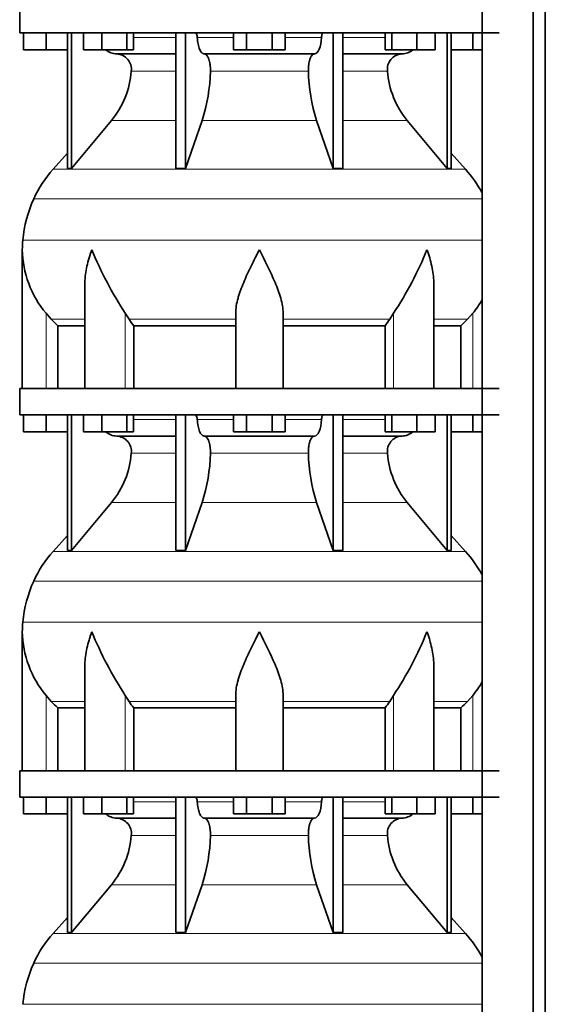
# Model space of a CAD drawing. Header units: millimetres. Extents: x 166 to 773, y -3529 to 2303.
# Tile 22 of 26: x 171 to 371, y 1101 to 1475. Entities that reach past the tile are written whole.
import ezdxf

# ---------------------------------------------------------------- set-up
doc = ezdxf.new("R2010")
doc.units = ezdxf.units.MM
doc.layers.add('LOW_134-17', color=7, linetype='Continuous')
doc.layers.add('VSI134_DIFFUSORE', color=7, linetype='Continuous')

# ---------------------------------------------------------------- blocks, each defined once
blk = doc.blocks.new('SE')
at = {"layer": 'LOW_134-17', "color": 7, "linetype": 'Continuous', "lineweight": 35}
for p, q in [((346.64, 1789.68), (346.64, -691.82)), ((366.02, -691.82), (366.02, 1789.68)), ((370.57, -691.82), (370.57, 1789.68)), ((346.57, 1469.68), (346.57, 1334.68)), ((346.57, 1324.68), (346.57, 1189.68)), ((346.57, 1179.68), (346.57, 1044.68))]:
    blk.add_line(p, q, dxfattribs=at)
at = {"layer": 'VSI134_DIFFUSORE', "color": 7, "linetype": 'Continuous', "lineweight": 35}
for p, q in [((171.01, 1479.68), (171.01, 1469.68)), ((171.01, 1469.68), (353.01, 1469.68)), ((172.51, 1463.28), (172.51, 1469.68)), ((172.51, 1463.28), (172.51, 1469.68)), ((181.01, 1463.28), (181.01, 1469.68)), ((189.18, 1469.68), (189.18, 1418.23)), ((190.71, 1469.68), (190.71, 1418.23)), ((195.25, 1463.28), (195.25, 1469.68)), ((202.19, 1463.28), (202.19, 1469.68)), ((211.67, 1463.28), (211.67, 1469.68)), ((214.21, 1463.28), (214.21, 1469.68)), ((230.31, 1469.68), (230.31, 1418.23)), ((234, 1469.68), (234, 1418.23)), ((252.19, 1463.28), (252.19, 1469.68)), ((257.1, 1463.28), (257.1, 1469.68)), ((266.91, 1463.28), (266.91, 1469.68)), ((271.82, 1463.28), (271.82, 1469.68)), ((290.01, 1469.68), (290.01, 1418.23)), ((293.7, 1469.68), (293.7, 1418.23)), ((309.8, 1463.28), (309.8, 1469.68)), ((312.34, 1463.28), (312.34, 1469.68)), ((321.82, 1463.28), (321.82, 1469.68)), ((328.76, 1463.28), (328.76, 1469.68)), ((333.3, 1469.68), (333.3, 1418.23)), ((334.83, 1469.68), (334.83, 1418.23)), ((343.01, 1463.28), (343.01, 1469.68)), ((181.01, 1463.28), (172.51, 1463.28)), ((189.18, 1463.28), (181.01, 1463.28)), ((202.19, 1463.28), (195.25, 1463.28)), ((211.67, 1463.28), (202.19, 1463.28)), ((207.83, 1461.68), (230.31, 1461.68)), ((214.21, 1463.28), (211.67, 1463.28)), ((241.1, 1461.68), (282.91, 1461.68)), ((257.1, 1463.28), (252.19, 1463.28)), ((266.91, 1463.28), (257.1, 1463.28)), ((271.82, 1463.28), (266.91, 1463.28)), ((293.7, 1461.68), (316.18, 1461.68)), ((312.34, 1463.28), (309.8, 1463.28)), ((321.82, 1463.28), (312.34, 1463.28)), ((328.76, 1463.28), (321.82, 1463.28)), ((343.01, 1463.28), (334.83, 1463.28)), ((346.57, 1463.28), (343.01, 1463.28)), ((190.71, 1418.23), (205.86, 1436.44)), ((234, 1418.23), (240.28, 1436.44)), ((283.73, 1436.44), (290.01, 1418.23)), ((318.15, 1436.44), (333.3, 1418.23)), ((189.18, 1424), (183.71, 1417.93)), ((340.3, 1417.93), (334.83, 1424)), ((189.18, 1418.23), (190.71, 1418.23)), ((230.31, 1418.23), (234, 1418.23)), ((290.01, 1418.23), (293.7, 1418.23)), ((333.3, 1418.23), (334.83, 1418.23)), ((172.01, 1387.42), (172.01, 1334.68)), ((195.73, 1374.04), (195.73, 1334.68)), ((328.28, 1334.68), (328.28, 1374.04)), ((183.02, 1360.98), (181.01, 1363.28)), ((212.52, 1360.98), (211.09, 1363.28)), ((253.01, 1334.68), (253.01, 1363.28)), ((271.01, 1334.68), (271.01, 1363.28)), ((312.92, 1363.28), (311.5, 1360.98)), ((343.01, 1363.28), (340.99, 1360.98)), ((185.53, 1358.54), (195.73, 1358.54)), ((185.53, 1334.68), (185.53, 1358.54)), ((214.3, 1358.54), (253.01, 1358.54)), ((214.3, 1334.68), (214.3, 1358.54)), ((271.01, 1358.54), (309.72, 1358.54)), ((309.72, 1358.54), (309.72, 1334.68)), ((328.28, 1358.54), (338.48, 1358.54)), ((338.48, 1358.54), (338.48, 1334.68)), ((353.01, 1334.68), (171.01, 1334.68)), ((171.01, 1334.68), (171.01, 1324.68)), ((171.01, 1324.68), (353.01, 1324.68)), ((172.51, 1318.28), (172.51, 1324.68)), ((172.51, 1318.28), (172.51, 1324.68)), ((181.01, 1318.28), (181.01, 1324.68)), ((189.18, 1324.68), (189.18, 1273.23)), ((190.71, 1324.68), (190.71, 1273.23)), ((195.25, 1318.28), (195.25, 1324.68)), ((202.19, 1318.28), (202.19, 1324.68)), ((211.67, 1318.28), (211.67, 1324.68)), ((214.21, 1318.28), (214.21, 1324.68)), ((230.31, 1324.68), (230.31, 1273.23)), ((234, 1324.68), (234, 1273.23)), ((252.19, 1318.28), (252.19, 1324.68)), ((257.1, 1318.28), (257.1, 1324.68)), ((266.91, 1318.28), (266.91, 1324.68)), ((271.82, 1318.28), (271.82, 1324.68)), ((290.01, 1324.68), (290.01, 1273.23)), ((293.7, 1324.68), (293.7, 1273.23)), ((309.8, 1318.28), (309.8, 1324.68)), ((312.34, 1318.28), (312.34, 1324.68)), ((321.82, 1318.28), (321.82, 1324.68)), ((328.76, 1318.28), (328.76, 1324.68)), ((333.3, 1324.68), (333.3, 1273.23)), ((334.83, 1324.68), (334.83, 1273.23)), ((343.01, 1318.28), (343.01, 1324.68)), ((181.01, 1318.28), (172.51, 1318.28)), ((189.18, 1318.28), (181.01, 1318.28)), ((202.19, 1318.28), (195.25, 1318.28)), ((211.67, 1318.28), (202.19, 1318.28)), ((207.83, 1316.68), (230.31, 1316.68)), ((214.21, 1318.28), (211.67, 1318.28)), ((241.1, 1316.68), (282.91, 1316.68)), ((257.1, 1318.28), (252.19, 1318.28)), ((266.91, 1318.28), (257.1, 1318.28)), ((271.82, 1318.28), (266.91, 1318.28)), ((293.7, 1316.68), (316.18, 1316.68)), ((312.34, 1318.28), (309.8, 1318.28)), ((321.82, 1318.28), (312.34, 1318.28)), ((328.76, 1318.28), (321.82, 1318.28)), ((343.01, 1318.28), (334.83, 1318.28)), ((346.57, 1318.28), (343.01, 1318.28)), ((190.71, 1273.23), (205.86, 1291.44)), ((234, 1273.23), (240.28, 1291.44)), ((283.73, 1291.44), (290.01, 1273.23)), ((318.15, 1291.44), (333.3, 1273.23)), ((189.18, 1279), (183.71, 1272.93)), ((340.3, 1272.93), (334.83, 1279)), ((189.18, 1273.23), (190.71, 1273.23)), ((230.31, 1273.23), (234, 1273.23)), ((290.01, 1273.23), (293.7, 1273.23)), ((333.3, 1273.23), (334.83, 1273.23)), ((172.01, 1242.42), (172.01, 1189.68)), ((195.73, 1229.04), (195.73, 1189.68)), ((328.28, 1189.68), (328.28, 1229.04)), ((183.02, 1215.98), (181.01, 1218.28)), ((212.52, 1215.98), (211.09, 1218.28)), ((253.01, 1189.68), (253.01, 1218.28)), ((271.01, 1189.68), (271.01, 1218.28)), ((312.92, 1218.28), (311.5, 1215.98)), ((343.01, 1218.28), (340.99, 1215.98)), ((185.53, 1213.54), (195.73, 1213.54)), ((185.53, 1189.68), (185.53, 1213.54)), ((214.3, 1213.54), (253.01, 1213.54)), ((214.3, 1189.68), (214.3, 1213.54)), ((271.01, 1213.54), (309.72, 1213.54)), ((309.72, 1213.54), (309.72, 1189.68)), ((328.28, 1213.54), (338.48, 1213.54)), ((338.48, 1213.54), (338.48, 1189.68)), ((353.01, 1189.68), (171.01, 1189.68)), ((171.01, 1189.68), (171.01, 1179.68)), ((171.01, 1179.68), (353.01, 1179.68)), ((172.51, 1173.28), (172.51, 1179.68)), ((172.51, 1173.28), (172.51, 1179.68)), ((181.01, 1173.28), (181.01, 1179.68)), ((189.18, 1179.68), (189.18, 1128.23)), ((190.71, 1179.68), (190.71, 1128.23)), ((195.25, 1173.28), (195.25, 1179.68)), ((202.19, 1173.28), (202.19, 1179.68)), ((211.67, 1173.28), (211.67, 1179.68)), ((214.21, 1173.28), (214.21, 1179.68)), ((230.31, 1179.68), (230.31, 1128.23)), ((234, 1179.68), (234, 1128.23)), ((252.19, 1173.28), (252.19, 1179.68)), ((257.1, 1173.28), (257.1, 1179.68)), ((266.91, 1173.28), (266.91, 1179.68)), ((271.82, 1173.28), (271.82, 1179.68)), ((290.01, 1179.68), (290.01, 1128.23)), ((293.7, 1179.68), (293.7, 1128.23)), ((309.8, 1173.28), (309.8, 1179.68)), ((312.34, 1173.28), (312.34, 1179.68)), ((321.82, 1173.28), (321.82, 1179.68)), ((328.76, 1173.28), (328.76, 1179.68)), ((333.3, 1179.68), (333.3, 1128.23)), ((334.83, 1179.68), (334.83, 1128.23)), ((343.01, 1173.28), (343.01, 1179.68)), ((181.01, 1173.28), (172.51, 1173.28)), ((189.18, 1173.28), (181.01, 1173.28)), ((202.19, 1173.28), (195.25, 1173.28)), ((211.67, 1173.28), (202.19, 1173.28)), ((214.21, 1173.28), (211.67, 1173.28)), ((257.1, 1173.28), (252.19, 1173.28)), ((266.91, 1173.28), (257.1, 1173.28)), ((271.82, 1173.28), (266.91, 1173.28)), ((312.34, 1173.28), (309.8, 1173.28)), ((321.82, 1173.28), (312.34, 1173.28)), ((328.76, 1173.28), (321.82, 1173.28)), ((343.01, 1173.28), (334.83, 1173.28)), ((346.57, 1173.28), (343.01, 1173.28)), ((207.83, 1171.68), (230.31, 1171.68)), ((241.1, 1171.68), (282.91, 1171.68)), ((293.7, 1171.68), (316.18, 1171.68)), ((190.71, 1128.23), (205.86, 1146.44)), ((234, 1128.23), (240.28, 1146.44)), ((283.73, 1146.44), (290.01, 1128.23)), ((318.15, 1146.44), (333.3, 1128.23)), ((189.18, 1134), (183.71, 1127.93)), ((340.3, 1127.93), (334.83, 1134)), ((189.18, 1128.23), (190.71, 1128.23)), ((230.31, 1128.23), (234, 1128.23)), ((290.01, 1128.23), (293.7, 1128.23)), ((333.3, 1128.23), (334.83, 1128.23))]:
    blk.add_line(p, q, dxfattribs=at)
at = {"layer": 'VSI134_DIFFUSORE', "color": 4, "linetype": 'Continuous', "lineweight": 9}
for p, q in [((214.21, 1467.91), (230.31, 1467.91)), ((238.43, 1467.91), (252.19, 1467.91)), ((271.82, 1467.91), (285.58, 1467.91)), ((293.7, 1467.91), (309.8, 1467.91)), ((230.31, 1455.14), (213.38, 1455.14)), ((280.62, 1455.14), (243.39, 1455.14)), ((310.63, 1455.14), (293.7, 1455.14)), ((205.86, 1436.44), (230.31, 1436.44)), ((240.28, 1436.44), (283.73, 1436.44)), ((293.7, 1436.44), (318.15, 1436.44)), ((183.71, 1417.93), (340.3, 1417.93)), ((346.57, 1406.67), (176.34, 1406.67)), ((172.18, 1391.04), (346.57, 1391.04)), ((181.01, 1334.68), (181.01, 1363.28)), ((183.02, 1360.98), (195.73, 1360.98)), ((211.09, 1334.68), (211.09, 1363.28)), ((212.52, 1360.98), (253.01, 1360.98)), ((271.01, 1360.98), (311.5, 1360.98)), ((312.92, 1334.68), (312.92, 1363.28)), ((328.28, 1360.98), (340.99, 1360.98)), ((343.01, 1334.68), (343.01, 1363.28)), ((214.21, 1322.91), (230.31, 1322.91)), ((238.43, 1322.91), (252.19, 1322.91)), ((271.82, 1322.91), (285.58, 1322.91)), ((293.7, 1322.91), (309.8, 1322.91)), ((230.31, 1310.14), (213.38, 1310.14)), ((280.62, 1310.14), (243.39, 1310.14)), ((310.63, 1310.14), (293.7, 1310.14)), ((205.86, 1291.44), (230.31, 1291.44)), ((240.28, 1291.44), (283.73, 1291.44)), ((293.7, 1291.44), (318.15, 1291.44)), ((183.71, 1272.93), (340.3, 1272.93)), ((346.57, 1261.67), (176.34, 1261.67)), ((172.18, 1246.04), (346.57, 1246.04)), ((181.01, 1189.68), (181.01, 1218.28)), ((211.09, 1189.68), (211.09, 1218.28)), ((312.92, 1189.68), (312.92, 1218.28)), ((343.01, 1189.68), (343.01, 1218.28)), ((183.02, 1215.98), (195.73, 1215.98)), ((212.52, 1215.98), (253.01, 1215.98)), ((271.01, 1215.98), (311.5, 1215.98)), ((328.28, 1215.98), (340.99, 1215.98)), ((214.21, 1177.91), (230.31, 1177.91)), ((238.43, 1177.91), (252.19, 1177.91)), ((271.82, 1177.91), (285.58, 1177.91)), ((293.7, 1177.91), (309.8, 1177.91)), ((230.31, 1165.14), (213.38, 1165.14)), ((280.62, 1165.14), (243.39, 1165.14)), ((310.63, 1165.14), (293.7, 1165.14)), ((205.86, 1146.44), (230.31, 1146.44)), ((240.28, 1146.44), (283.73, 1146.44)), ((293.7, 1146.44), (318.15, 1146.44)), ((183.71, 1127.93), (340.3, 1127.93)), ((346.57, 1116.67), (176.34, 1116.67)), ((172.18, 1101.04), (346.57, 1101.04))]:
    blk.add_line(p, q, dxfattribs=at)
at = {"layer": 'VSI134_DIFFUSORE', "color": 7, "linetype": 'Continuous', "lineweight": 35}
for centre, radius, start, end in [((208.06, 1468.36), 6.68, 229.5852, 268.0094), ((207.55, 1455.82), 5.87, 353.3223, 87.2173), ((316.44, 1455.84), 5.85, 92.5772, 186.8833), ((315.95, 1468.36), 6.68, 271.9979, 310.3729), ((180.07, 1457.66), 33.4, 320.5472, 355.6594), ((178.44, 1456.34), 64.97, 342.1602, 358.9354), ((347.08, 1456.59), 66.48, 181.2569, 197.6475), ((344.04, 1457.71), 33.51, 184.3996, 219.3938), ((216.41, 1388.48), 44, 138, 155.5912), ((307.61, 1388.48), 44, 27.6842, 42), ((220.96, 1386.42), 49, 155.5912, 174.5826), ((210.51, 1387.41), 38.5, 174.5826, 180.0352), ((210.7, 1388.09), 38.7, 181.0159, 219.8906), ((336.7, 1444.95), 149.83, 202.585, 213.0327), ((201.79, 1437.31), 133.53, 326.3278, 338.0546), ((313.31, 1388.09), 38.7, 320.1094, 329.446), ((245.66, 1383.22), 39.91, 213.8601, 218.2043), ((278.38, 1383.2), 39.88, 321.7938, 326.1418), ((208.06, 1323.36), 6.68, 229.5852, 268.0094), ((207.55, 1310.82), 5.87, 353.3223, 87.2173), ((316.44, 1310.84), 5.85, 92.5772, 186.8833), ((315.95, 1323.36), 6.68, 271.9979, 310.3729), ((180.07, 1312.66), 33.4, 320.5472, 355.6594), ((178.44, 1311.34), 64.97, 342.1602, 358.9354), ((347.08, 1311.59), 66.48, 181.2569, 197.6475), ((344.04, 1312.71), 33.51, 184.3996, 219.3938), ((216.41, 1243.48), 44, 138, 155.5912), ((307.61, 1243.48), 44, 27.6842, 42), ((220.96, 1241.42), 49, 155.5912, 174.5826), ((210.51, 1242.41), 38.5, 174.5826, 180.0352), ((210.7, 1243.09), 38.7, 181.0159, 219.8906), ((336.7, 1299.95), 149.83, 202.585, 213.0327), ((201.79, 1292.31), 133.53, 326.3278, 338.0546), ((313.31, 1243.09), 38.7, 320.1094, 329.446), ((245.66, 1238.22), 39.91, 213.8601, 218.2043), ((278.38, 1238.2), 39.88, 321.7938, 326.1418), ((208.06, 1178.36), 6.68, 229.5852, 268.0094), ((315.95, 1178.36), 6.68, 271.9979, 310.3729), ((207.55, 1165.82), 5.87, 353.3223, 87.2173), ((316.44, 1165.84), 5.85, 92.5772, 186.8833), ((180.07, 1167.66), 33.4, 320.5472, 355.6594), ((178.44, 1166.34), 64.97, 342.1602, 358.9354), ((347.08, 1166.59), 66.48, 181.2569, 197.6475), ((344.04, 1167.71), 33.51, 184.3996, 219.3938), ((216.41, 1098.48), 44, 138, 155.5912), ((307.61, 1098.48), 44, 27.6842, 42), ((220.96, 1096.42), 49, 155.5912, 174.5826)]:
    blk.add_arc(centre, radius, start, end, dxfattribs=at)
for points, knots in [([(237.67, 1469.68), (237.72, 1469.68), (237.76, 1469.67), (237.86, 1469.63), (237.9, 1469.6), (238.03, 1469.47), (238.11, 1469.34), (238.25, 1469.01), (238.31, 1468.82), (238.39, 1468.39), (238.42, 1468.15), (238.43, 1467.91)], [0, 0, 0, 0, 0.125, 0.125, 0.25, 0.25, 0.5, 0.5, 0.75, 0.75, 1, 1, 1, 1]), ([(285.58, 1467.91), (285.59, 1468.15), (285.62, 1468.38), (285.68, 1468.71), (285.71, 1468.81), (285.76, 1469), (285.79, 1469.09), (285.86, 1469.26), (285.9, 1469.33), (285.98, 1469.45), (286.02, 1469.51), (286.11, 1469.6), (286.15, 1469.63), (286.25, 1469.67), (286.29, 1469.68), (286.34, 1469.68)], [0, 0, 0, 0, 0.25, 0.25, 0.375, 0.375, 0.5, 0.5, 0.625, 0.625, 0.75, 0.75, 0.875, 0.875, 1, 1, 1, 1]), ([(241.1, 1461.68), (240.93, 1461.68), (240.77, 1461.72), (240.53, 1461.84), (240.45, 1461.89), (240.29, 1462), (240.22, 1462.07), (239.99, 1462.29), (239.84, 1462.48), (239.56, 1462.93), (239.43, 1463.18), (239.19, 1463.74), (239.08, 1464.06), (238.88, 1464.73), (238.79, 1465.09), (238.64, 1465.84), (238.58, 1466.24), (238.48, 1467.06), (238.45, 1467.48), (238.43, 1467.91)], [0, 0, 0, 0, 0.125, 0.125, 0.1875, 0.1875, 0.25, 0.25, 0.375, 0.375, 0.5, 0.5, 0.625, 0.625, 0.75, 0.75, 0.875, 0.875, 1, 1, 1, 1]), ([(285.58, 1467.91), (285.5, 1466.2), (285.19, 1464.6), (284.21, 1462.33), (283.56, 1461.68), (282.91, 1461.68)], [0, 0, 0, 0, 0.5, 0.5, 1, 1, 1, 1]), ([(241.1, 1461.68), (241.18, 1461.68), (241.26, 1461.67), (241.42, 1461.63), (241.49, 1461.6), (241.73, 1461.47), (241.88, 1461.34), (242.17, 1461), (242.31, 1460.8), (242.5, 1460.44), (242.57, 1460.31), (242.69, 1460.03), (242.74, 1459.88), (242.9, 1459.42), (243, 1459.09), (243.12, 1458.55), (243.16, 1458.37), (243.22, 1457.99), (243.25, 1457.8), (243.33, 1457.21), (243.37, 1456.8), (243.41, 1455.97), (243.41, 1455.55), (243.39, 1455.14)], [0, 0, 0, 0, 0.0625, 0.0625, 0.125, 0.125, 0.25, 0.25, 0.375, 0.375, 0.4375, 0.4375, 0.5, 0.5, 0.625, 0.625, 0.6875, 0.6875, 0.75, 0.75, 0.875, 0.875, 1, 1, 1, 1]), ([(280.62, 1455.14), (280.6, 1455.55), (280.61, 1455.97), (280.63, 1456.59), (280.65, 1456.79), (280.68, 1457.2), (280.71, 1457.4), (280.78, 1457.99), (280.85, 1458.37), (280.97, 1458.91), (281.02, 1459.08), (281.11, 1459.42), (281.21, 1459.74), (281.32, 1460.03), (281.44, 1460.3), (281.51, 1460.44), (281.7, 1460.8), (281.84, 1461.01), (282.13, 1461.34), (282.29, 1461.47), (282.6, 1461.64), (282.75, 1461.68), (282.91, 1461.68)], [0, 0, 0, 0, 0.125, 0.125, 0.1875, 0.1875, 0.25, 0.25, 0.375, 0.375, 0.4375, 0.4375, 0.5, 0.5625, 0.5625, 0.625, 0.625, 0.75, 0.75, 0.875, 0.875, 1, 1, 1, 1]), ([(198.37, 1387.41), (198.27, 1387.15), (198.18, 1386.89), (198, 1386.36), (197.91, 1386.1), (197.66, 1385.32), (197.5, 1384.8), (197.04, 1383.24), (196.77, 1382.21), (196.32, 1380.13), (196.14, 1379.09), (195.87, 1377.04), (195.78, 1376.02), (195.74, 1374.68), (195.73, 1374.36), (195.73, 1374.03)], [0, 0, 0, 0, 0.03125, 0.03125, 0.0625, 0.0625, 0.125, 0.125, 0.25, 0.25, 0.375, 0.375, 0.5, 0.5, 0.5400162, 0.5400162, 0.5400162, 0.5400162]), ([(262.01, 1387.41), (261.87, 1387.15), (261.74, 1386.89), (261.47, 1386.36), (261.34, 1386.1), (260.94, 1385.32), (260.68, 1384.8), (259.89, 1383.24), (259.38, 1382.21), (258.36, 1380.13), (257.87, 1379.09), (256.92, 1377.04), (256.47, 1376.02), (255.62, 1373.99), (255.23, 1372.98), (254.69, 1371.48), (254.51, 1370.98), (254.19, 1369.98), (254.04, 1369.48), (253.63, 1368), (253.41, 1367.03), (253.1, 1365.13), (253.01, 1364.19), (253.01, 1363.28)], [0, 0, 0, 0, 0.03125, 0.03125, 0.0625, 0.0625, 0.125, 0.125, 0.25, 0.25, 0.375, 0.375, 0.5, 0.5, 0.625, 0.625, 0.6875, 0.6875, 0.75, 0.75, 0.875, 0.875, 1, 1, 1, 1]), ([(271.01, 1363.28), (271.01, 1365.11), (270.66, 1367.01), (269.56, 1370.96), (268.81, 1372.97), (266.27, 1379.05), (264.12, 1383.26), (262.01, 1387.41)], [0, 0, 0, 0, 0.25, 0.25, 0.5, 0.5, 1, 1, 1, 1]), ([(328.28, 1374.03), (328.28, 1374.37), (328.27, 1374.71), (328.19, 1377.1), (327.91, 1379.14), (327.23, 1382.22), (326.97, 1383.25), (326.52, 1384.8), (326.35, 1385.32), (326.1, 1386.1), (325.97, 1386.49), (325.83, 1386.89), (325.74, 1387.15), (325.69, 1387.28), (325.65, 1387.41)], [0.4588627, 0.4588627, 0.4588627, 0.4588627, 0.5, 0.5, 0.75, 0.75, 0.875, 0.875, 0.9375, 0.9375, 0.96875, 0.984375, 0.984375, 1, 1, 1, 1]), ([(237.67, 1324.68), (237.72, 1324.68), (237.76, 1324.67), (237.86, 1324.63), (237.9, 1324.6), (238.03, 1324.47), (238.11, 1324.34), (238.25, 1324.01), (238.31, 1323.82), (238.39, 1323.39), (238.42, 1323.15), (238.43, 1322.91)], [0, 0, 0, 0, 0.125, 0.125, 0.25, 0.25, 0.5, 0.5, 0.75, 0.75, 1, 1, 1, 1]), ([(241.1, 1316.68), (240.93, 1316.68), (240.77, 1316.72), (240.53, 1316.84), (240.45, 1316.89), (240.29, 1317), (240.22, 1317.07), (239.99, 1317.29), (239.84, 1317.48), (239.56, 1317.93), (239.43, 1318.18), (239.19, 1318.74), (239.08, 1319.06), (238.88, 1319.73), (238.79, 1320.09), (238.64, 1320.84), (238.58, 1321.24), (238.48, 1322.06), (238.45, 1322.48), (238.43, 1322.91)], [0, 0, 0, 0, 0.125, 0.125, 0.1875, 0.1875, 0.25, 0.25, 0.375, 0.375, 0.5, 0.5, 0.625, 0.625, 0.75, 0.75, 0.875, 0.875, 1, 1, 1, 1]), ([(285.58, 1322.91), (285.5, 1321.2), (285.19, 1319.6), (284.21, 1317.33), (283.56, 1316.68), (282.91, 1316.68)], [0, 0, 0, 0, 0.5, 0.5, 1, 1, 1, 1]), ([(285.58, 1322.91), (285.59, 1323.15), (285.62, 1323.38), (285.68, 1323.71), (285.71, 1323.81), (285.76, 1324), (285.79, 1324.09), (285.86, 1324.26), (285.9, 1324.33), (285.98, 1324.45), (286.02, 1324.51), (286.11, 1324.6), (286.15, 1324.63), (286.25, 1324.67), (286.29, 1324.68), (286.34, 1324.68)], [0, 0, 0, 0, 0.25, 0.25, 0.375, 0.375, 0.5, 0.5, 0.625, 0.625, 0.75, 0.75, 0.875, 0.875, 1, 1, 1, 1]), ([(241.1, 1316.68), (241.18, 1316.68), (241.26, 1316.67), (241.42, 1316.63), (241.49, 1316.6), (241.73, 1316.47), (241.88, 1316.34), (242.17, 1316), (242.31, 1315.8), (242.5, 1315.44), (242.57, 1315.31), (242.69, 1315.03), (242.74, 1314.88), (242.9, 1314.42), (243, 1314.09), (243.12, 1313.55), (243.16, 1313.37), (243.22, 1312.99), (243.25, 1312.8), (243.33, 1312.21), (243.37, 1311.8), (243.41, 1310.97), (243.41, 1310.55), (243.39, 1310.14)], [0, 0, 0, 0, 0.0625, 0.0625, 0.125, 0.125, 0.25, 0.25, 0.375, 0.375, 0.4375, 0.4375, 0.5, 0.5, 0.625, 0.625, 0.6875, 0.6875, 0.75, 0.75, 0.875, 0.875, 1, 1, 1, 1]), ([(280.62, 1310.14), (280.6, 1310.55), (280.61, 1310.97), (280.63, 1311.59), (280.65, 1311.79), (280.68, 1312.2), (280.71, 1312.4), (280.78, 1312.99), (280.85, 1313.37), (280.97, 1313.91), (281.02, 1314.08), (281.11, 1314.42), (281.21, 1314.74), (281.32, 1315.03), (281.44, 1315.3), (281.51, 1315.44), (281.7, 1315.8), (281.84, 1316.01), (282.13, 1316.34), (282.29, 1316.47), (282.6, 1316.64), (282.75, 1316.68), (282.91, 1316.68)], [0, 0, 0, 0, 0.125, 0.125, 0.1875, 0.1875, 0.25, 0.25, 0.375, 0.375, 0.4375, 0.4375, 0.5, 0.5625, 0.5625, 0.625, 0.625, 0.75, 0.75, 0.875, 0.875, 1, 1, 1, 1]), ([(198.37, 1242.41), (198.27, 1242.15), (198.18, 1241.89), (198, 1241.36), (197.91, 1241.1), (197.66, 1240.32), (197.5, 1239.8), (197.04, 1238.24), (196.77, 1237.21), (196.32, 1235.13), (196.14, 1234.09), (195.87, 1232.04), (195.78, 1231.02), (195.74, 1229.68), (195.73, 1229.36), (195.73, 1229.03)], [0, 0, 0, 0, 0.03125, 0.03125, 0.0625, 0.0625, 0.125, 0.125, 0.25, 0.25, 0.375, 0.375, 0.5, 0.5, 0.5400162, 0.5400162, 0.5400162, 0.5400162]), ([(262.01, 1242.41), (261.87, 1242.15), (261.74, 1241.89), (261.47, 1241.36), (261.34, 1241.1), (260.94, 1240.32), (260.68, 1239.8), (259.89, 1238.24), (259.38, 1237.21), (258.36, 1235.13), (257.87, 1234.09), (256.92, 1232.04), (256.47, 1231.02), (255.62, 1228.99), (255.23, 1227.98), (254.69, 1226.48), (254.51, 1225.98), (254.19, 1224.98), (254.04, 1224.48), (253.63, 1223), (253.41, 1222.03), (253.1, 1220.13), (253.01, 1219.19), (253.01, 1218.28)], [0, 0, 0, 0, 0.03125, 0.03125, 0.0625, 0.0625, 0.125, 0.125, 0.25, 0.25, 0.375, 0.375, 0.5, 0.5, 0.625, 0.625, 0.6875, 0.6875, 0.75, 0.75, 0.875, 0.875, 1, 1, 1, 1]), ([(271.01, 1218.28), (271.01, 1220.11), (270.66, 1222.01), (269.56, 1225.96), (268.81, 1227.97), (266.27, 1234.05), (264.12, 1238.26), (262.01, 1242.41)], [0, 0, 0, 0, 0.25, 0.25, 0.5, 0.5, 1, 1, 1, 1]), ([(328.28, 1229.03), (328.28, 1229.37), (328.27, 1229.71), (328.19, 1232.1), (327.91, 1234.14), (327.23, 1237.22), (326.97, 1238.25), (326.52, 1239.8), (326.35, 1240.32), (326.1, 1241.1), (325.97, 1241.49), (325.83, 1241.89), (325.74, 1242.15), (325.69, 1242.28), (325.65, 1242.41)], [0.4588627, 0.4588627, 0.4588627, 0.4588627, 0.5, 0.5, 0.75, 0.75, 0.875, 0.875, 0.9375, 0.9375, 0.96875, 0.984375, 0.984375, 1, 1, 1, 1]), ([(237.67, 1179.68), (237.72, 1179.68), (237.76, 1179.67), (237.86, 1179.63), (237.9, 1179.6), (238.03, 1179.47), (238.11, 1179.34), (238.25, 1179.01), (238.31, 1178.82), (238.39, 1178.39), (238.42, 1178.15), (238.43, 1177.91)], [0, 0, 0, 0, 0.125, 0.125, 0.25, 0.25, 0.5, 0.5, 0.75, 0.75, 1, 1, 1, 1]), ([(241.1, 1171.68), (240.93, 1171.68), (240.77, 1171.72), (240.53, 1171.84), (240.45, 1171.89), (240.29, 1172), (240.22, 1172.07), (239.99, 1172.29), (239.84, 1172.48), (239.56, 1172.93), (239.43, 1173.18), (239.19, 1173.74), (239.08, 1174.06), (238.88, 1174.73), (238.79, 1175.09), (238.64, 1175.84), (238.58, 1176.24), (238.48, 1177.06), (238.45, 1177.48), (238.43, 1177.91)], [0, 0, 0, 0, 0.125, 0.125, 0.1875, 0.1875, 0.25, 0.25, 0.375, 0.375, 0.5, 0.5, 0.625, 0.625, 0.75, 0.75, 0.875, 0.875, 1, 1, 1, 1]), ([(285.58, 1177.91), (285.5, 1176.2), (285.19, 1174.6), (284.21, 1172.33), (283.56, 1171.68), (282.91, 1171.68)], [0, 0, 0, 0, 0.5, 0.5, 1, 1, 1, 1]), ([(285.58, 1177.91), (285.59, 1178.15), (285.62, 1178.38), (285.68, 1178.71), (285.71, 1178.81), (285.76, 1179), (285.79, 1179.09), (285.86, 1179.26), (285.9, 1179.33), (285.98, 1179.45), (286.02, 1179.51), (286.11, 1179.6), (286.15, 1179.63), (286.25, 1179.67), (286.29, 1179.68), (286.34, 1179.68)], [0, 0, 0, 0, 0.25, 0.25, 0.375, 0.375, 0.5, 0.5, 0.625, 0.625, 0.75, 0.75, 0.875, 0.875, 1, 1, 1, 1]), ([(241.1, 1171.68), (241.18, 1171.68), (241.26, 1171.67), (241.42, 1171.63), (241.49, 1171.6), (241.73, 1171.47), (241.88, 1171.34), (242.17, 1171), (242.31, 1170.8), (242.5, 1170.44), (242.57, 1170.31), (242.69, 1170.03), (242.74, 1169.88), (242.9, 1169.42), (243, 1169.09), (243.12, 1168.55), (243.16, 1168.37), (243.22, 1167.99), (243.25, 1167.8), (243.33, 1167.21), (243.37, 1166.8), (243.41, 1165.97), (243.41, 1165.55), (243.39, 1165.14)], [0, 0, 0, 0, 0.0625, 0.0625, 0.125, 0.125, 0.25, 0.25, 0.375, 0.375, 0.4375, 0.4375, 0.5, 0.5, 0.625, 0.625, 0.6875, 0.6875, 0.75, 0.75, 0.875, 0.875, 1, 1, 1, 1]), ([(280.62, 1165.14), (280.6, 1165.55), (280.61, 1165.97), (280.63, 1166.59), (280.65, 1166.79), (280.68, 1167.2), (280.71, 1167.4), (280.78, 1167.99), (280.85, 1168.37), (280.97, 1168.91), (281.02, 1169.08), (281.11, 1169.42), (281.21, 1169.74), (281.32, 1170.03), (281.44, 1170.3), (281.51, 1170.44), (281.7, 1170.8), (281.84, 1171.01), (282.13, 1171.34), (282.29, 1171.47), (282.6, 1171.64), (282.75, 1171.68), (282.91, 1171.68)], [0, 0, 0, 0, 0.125, 0.125, 0.1875, 0.1875, 0.25, 0.25, 0.375, 0.375, 0.4375, 0.4375, 0.5, 0.5625, 0.5625, 0.625, 0.625, 0.75, 0.75, 0.875, 0.875, 1, 1, 1, 1])]:
    blk.add_open_spline(points, degree=3, knots=knots, dxfattribs=at)
for points in [[(185.53, 1358.54), (184.66, 1359.32), (183.82, 1360.14), (183.02, 1360.98)], [(340.99, 1360.98), (340.19, 1360.14), (339.35, 1359.32), (338.48, 1358.54)], [(185.53, 1213.54), (184.66, 1214.32), (183.82, 1215.14), (183.02, 1215.98)], [(340.99, 1215.98), (340.19, 1215.14), (339.35, 1214.32), (338.48, 1213.54)]]:
    blk.add_open_spline(points, degree=3, dxfattribs=at)

msp = doc.modelspace()

# ---------------------------------------------------------------- block references
msp.add_blockref('SE', (0, 0))

doc.saveas('drawing.dxf')
